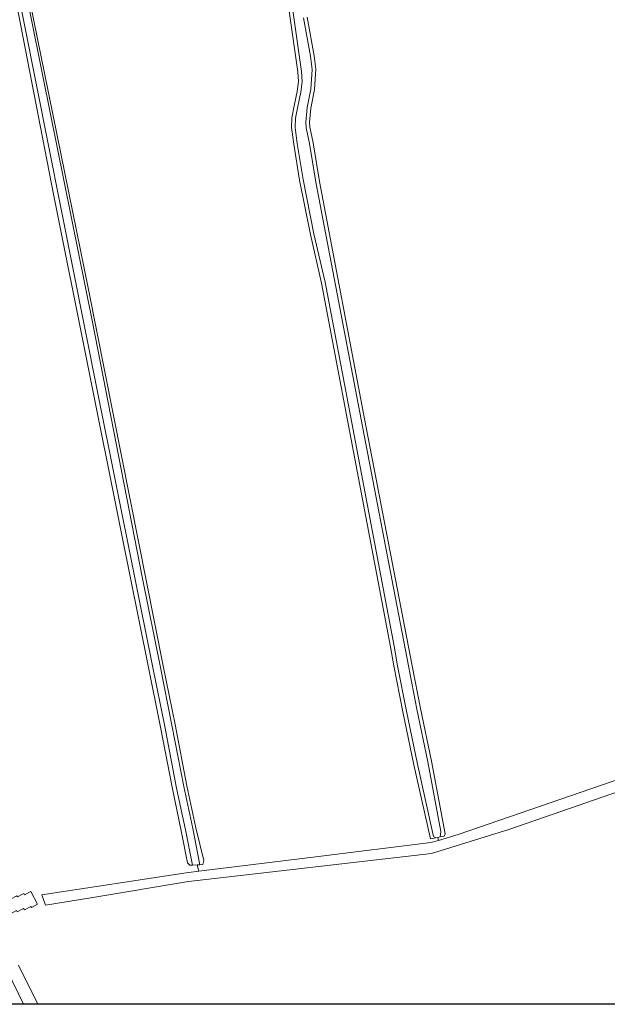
# Model space of a CAD drawing. Header units: metres. Extents: x 229229 to 231729, y 593167 to 595667.
# Tile 129 of 256: x 230966 to 231127, y 593167 to 593437. Entities that reach past the tile are written whole.
import ezdxf

# ---------------------------------------------------------------- set-up
doc = ezdxf.new("R2010")
doc.units = ezdxf.units.M
for name, color, linetype, lineweight in [('B-WE-GR-BOUWLAND-GV', 80, 'Continuous', 13), ('B-WE-GR-GRAS-GV', 60, 'Continuous', 13), ('B-WE-OG-TERREIN_ERF-GV', 7, 'Continuous', 18), ('B-WE-OG-WATER-GV', 130, 'Continuous', 18), ('B-WE-OG-WATER_SLOOT-GV', 120, 'Continuous', 18), ('B-WE-VH-VERHARDING_BEDRIJFSVLOERPLAAT-GV', 252, 'Continuous', 18), ('B-WE-VH-VERHARDING_BETON-GV', 252, 'Continuous', 18)]:
    doc.layers.add(name, color=color, linetype=linetype, lineweight=lineweight)

msp = doc.modelspace()

# ---------------------------------------------------------------- linework, layer by layer
msp.add_lwpolyline([(231729.346, 593166.818), (229229.346, 593166.818), (229229.346, 595666.818), (231729.346, 595666.818)], close=True)
at = {"layer": 'B-WE-GR-BOUWLAND-GV'}
msp.add_lwpolyline([(231044.845, 593437.492), (231046.766, 593426.881), (231047.207, 593423.173), (231046.834, 593417.615), (231045.808, 593412.503), (231045.454, 593408.637), (231045.55, 593407.256), (231046.5, 593403.012), (231048.234, 593392.395), (231060.59, 593327.353), (231073.645, 593259.625), (231075.918, 593247.953), (231078.925, 593233.504), (231082.693, 593213.56), (231082.371, 593212.917), (231081.293, 593212.698), (231080.681, 593212.574), (231080.817, 593211.763), (231086.244, 593213.379), (231136.685, 593230.775)], dxfattribs=at)
at = {"layer": 'B-WE-GR-GRAS-GV'}
for points in [[(230993.94, 593295.883), (230975.302, 593388.892), (230959.11, 593471.877)], [(230967.497, 593448.217), (230984.854, 593362.784), (231005.378, 593259.625), (231008.591, 593243.552), (231011.862, 593226.675), (231014.285, 593215.196), (231016.473, 593206.212), (231016.206, 593205.143), (231015.405, 593205.1), (231014.688, 593205.061), (231015.087, 593203.324), (231047.985, 593207.347), (231078.782, 593211.157), (231080.817, 593211.763), (231080.681, 593212.574), (231080.158, 593212.468), (231078.656, 593212.163), (231074.112, 593232.468), (231071.091, 593246.981), (231068.629, 593259.625), (231067.729, 593264.839), (231048.799, 593364.567), (231045.714, 593377.867), (231042.768, 593392.785), (231041.141, 593402.635), (231040.553, 593407.178), (231040.666, 593409.878), (231041.3, 593413.159), (231042.105, 593417.036), (231042.47, 593419.774), (231042.247, 593422.455), (231039.887, 593439.106)], [(231142.653, 593229.48), (231100.108, 593214.755), (231078.941, 593208.14), (231012.266, 593200.467), (230985.543, 593195.969), (230973.055, 593194.012), (230972.102, 593196.869), (231011.631, 593202.902), (231015.087, 593203.324), (231014.688, 593205.061), (231013.373, 593204.989), (231012.611, 593204.948), (231012.027, 593205.596), (231010.289, 593214.379), (231007.865, 593225.866), (231004.589, 593242.764), (231001.219, 593259.625), (230993.94, 593295.883)], [(230965.421, 593196.243), (230967.162, 593197.168), (230967.325, 593196.861), (230969.055, 593197.78), (230970.919, 593194.271), (230969.189, 593193.352), (230969.036, 593193.639), (230967.295, 593192.714), (230967.084, 593193.112), (230965.327, 593192.178)], [(230967.071, 593166.818), (230959.751, 593181.758)], [(230965.711, 593177.545), (230970.947, 593166.818)]]:
    msp.add_lwpolyline(points, dxfattribs=at)
at = {"layer": 'B-WE-OG-TERREIN_ERF-GV'}
msp.add_lwpolyline([(231142.653, 593229.48), (231142.174, 593232.668), (231136.685, 593230.775), (231086.244, 593213.379), (231080.817, 593211.763), (231078.782, 593211.157), (231047.985, 593207.347), (231015.087, 593203.324), (231011.631, 593202.902), (230972.102, 593196.869), (230973.055, 593194.012), (230985.543, 593195.969), (231012.266, 593200.467), (231078.941, 593208.14), (231100.108, 593214.755)], close=True, dxfattribs=at)
at = {"layer": 'B-WE-OG-WATER-GV'}
msp.add_lwpolyline([(231002.445, 593259.625), (231005.769, 593242.997), (231009.043, 593226.105), (231011.467, 593214.62), (231013.373, 593204.989), (231014.688, 593205.061), (231015.405, 593205.1), (231013.44, 593215.023), (231011.018, 593226.504), (231007.745, 593243.386), (231004.499, 593259.625), (230999.648, 593283.591), (230985.922, 593353.821), (230972.386, 593421.273), (230961.654, 593474.56), (230955.482, 593505.394), (230954.373, 593510.239), (230953.776, 593510.901), (230952.923, 593510.922), (230952.411, 593510.218), (230952.219, 593509.556), (230953.121, 593504.846), (230963.922, 593452.461), (230987.254, 593335.199)], close=True, dxfattribs=at)
msp.add_lwpolyline([(231040.875, 593439.261), (231043.241, 593422.566), (231043.476, 593419.749), (231043.092, 593416.868), (231042.281, 593412.963), (231041.662, 593409.761), (231041.556, 593407.222), (231042.131, 593402.781), (231043.752, 593392.964), (231046.692, 593378.076), (231049.778, 593364.773), (231068.713, 593265.018), (231069.644, 593259.625), (231072.068, 593247.178), (231075.086, 593232.678), (231079.506, 593212.82), (231080.158, 593212.468), (231080.681, 593212.574), (231081.293, 593212.698), (231081.473, 593214.205), (231077.947, 593233.294), (231074.938, 593247.756), (231072.626, 593259.625), (231059.608, 593327.165), (231047.249, 593392.221), (231045.517, 593402.822), (231044.557, 593407.112), (231044.451, 593408.648), (231044.817, 593412.647), (231045.841, 593417.748), (231046.203, 593423.147), (231045.777, 593426.733), (231043.862, 593437.309)], dxfattribs=at)
at = {"layer": 'B-WE-OG-WATER_SLOOT-GV'}
for points in [[(230961.654, 593474.56), (230972.386, 593421.273), (230985.922, 593353.821), (230999.648, 593283.591), (231004.499, 593259.625), (231007.745, 593243.386), (231011.018, 593226.504), (231013.44, 593215.023), (231015.405, 593205.1), (231016.206, 593205.143), (231016.473, 593206.212), (231014.285, 593215.196), (231011.862, 593226.675), (231008.591, 593243.552), (231005.378, 593259.625), (230984.854, 593362.784), (230967.497, 593448.217)], [(230959.11, 593471.877), (230975.302, 593388.892), (230993.94, 593295.883), (231001.219, 593259.625), (231004.589, 593242.764), (231007.865, 593225.866), (231010.289, 593214.379), (231012.027, 593205.596), (231012.611, 593204.948), (231013.373, 593204.989), (231011.467, 593214.62), (231009.043, 593226.105), (231005.769, 593242.997), (231002.445, 593259.625), (230987.254, 593335.199), (230963.922, 593452.461)], [(231039.887, 593439.106), (231042.247, 593422.455), (231042.47, 593419.774), (231042.105, 593417.036), (231041.3, 593413.159), (231040.666, 593409.878), (231040.553, 593407.178), (231041.141, 593402.635), (231042.768, 593392.785), (231045.714, 593377.867), (231048.799, 593364.567), (231067.729, 593264.839), (231068.629, 593259.625), (231071.091, 593246.981), (231074.112, 593232.468), (231078.656, 593212.163), (231080.158, 593212.468), (231079.506, 593212.82), (231075.086, 593232.678), (231072.068, 593247.178), (231069.644, 593259.625), (231068.713, 593265.018), (231049.778, 593364.773), (231046.692, 593378.076), (231043.752, 593392.964), (231042.131, 593402.781), (231041.556, 593407.222), (231041.662, 593409.761), (231042.281, 593412.963), (231043.092, 593416.868), (231043.476, 593419.749), (231043.241, 593422.566), (231040.875, 593439.261)], [(231043.862, 593437.309), (231045.777, 593426.733), (231046.203, 593423.147), (231045.841, 593417.748), (231044.817, 593412.647), (231044.451, 593408.648), (231044.557, 593407.112), (231045.517, 593402.822), (231047.249, 593392.221), (231059.608, 593327.165), (231072.626, 593259.625), (231074.938, 593247.756), (231077.947, 593233.294), (231081.473, 593214.205), (231081.293, 593212.698), (231082.371, 593212.917), (231082.693, 593213.56), (231078.925, 593233.504), (231075.918, 593247.953), (231073.645, 593259.625), (231060.59, 593327.353), (231048.234, 593392.395), (231046.5, 593403.012), (231045.55, 593407.256), (231045.454, 593408.637), (231045.808, 593412.503), (231046.834, 593417.615), (231047.207, 593423.173), (231046.766, 593426.881), (231044.845, 593437.492)]]:
    msp.add_lwpolyline(points, dxfattribs=at)
at = {"layer": 'B-WE-VH-VERHARDING_BEDRIJFSVLOERPLAAT-GV'}
msp.add_lwpolyline([(230963.663, 593191.274), (230963.463, 593191.651), (230965.136, 593192.539), (230965.327, 593192.178), (230967.084, 593193.112), (230967.295, 593192.714), (230969.036, 593193.639), (230969.189, 593193.352), (230970.919, 593194.271), (230969.055, 593197.78), (230967.325, 593196.861), (230967.162, 593197.168), (230965.421, 593196.243), (230965.233, 593196.595), (230963.477, 593195.662), (230963.265, 593196.061), (230961.592, 593195.173), (230960.858, 593196.554), (230959.151, 593195.647), (230961.757, 593190.271)], close=True, dxfattribs=at)
at = {"layer": 'B-WE-VH-VERHARDING_BETON-GV'}
for points in [[(230959.751, 593181.758), (230967.071, 593166.818)], [(230970.947, 593166.818), (230965.711, 593177.545)]]:
    msp.add_lwpolyline(points, dxfattribs=at)

doc.saveas('drawing.dxf')
